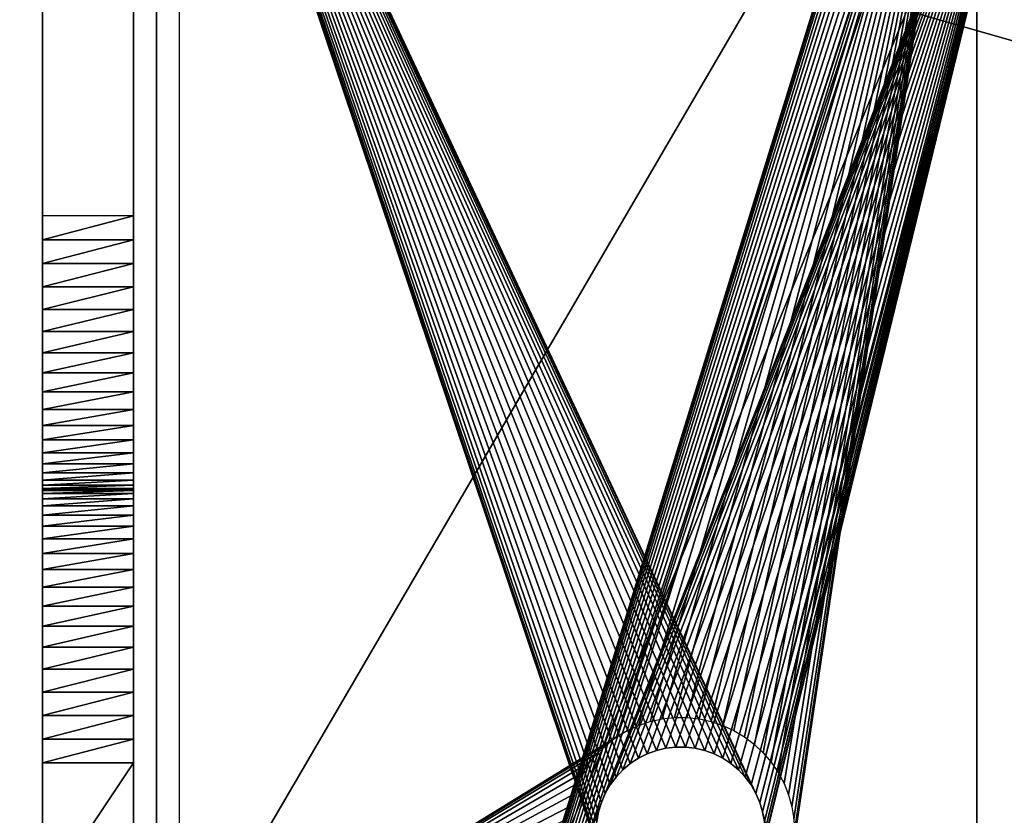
# Model space of a CAD drawing. Header units: millimetres. Extents: x -100 to 100, y -30 to 32.
# Tile 8 of 127: x -82 to -61, y 0 to 18. Entities that reach past the tile are written whole.
import ezdxf

# ---------------------------------------------------------------- set-up
doc = ezdxf.new("R2010")
doc.units = ezdxf.units.MM
doc.header["$LTSCALE"] = 81.481481
for name, color, linetype in [('25', 7, 'CONTINUOUS'), ('29', 7, 'CONTINUOUS'), ('3', 7, 'CONTINUOUS'), ('34', 7, 'CONTINUOUS'), ('35', 7, 'CONTINUOUS'), ('36', 7, 'CONTINUOUS'), ('39', 7, 'CONTINUOUS'), ('4', 7, 'CONTINUOUS'), ('53', 7, 'CONTINUOUS'), ('6', 7, 'CONTINUOUS'), ('75', 7, 'CONTINUOUS'), ('8', 7, 'CONTINUOUS'), ('81', 7, 'CONTINUOUS'), ('83', 7, 'CONTINUOUS'), ('84', 7, 'CONTINUOUS'), ('85', 7, 'CONTINUOUS')]:
    doc.layers.add(name, color=color, linetype=linetype)

msp = doc.modelspace()

# ---------------------------------------------------------------- linework, layer by layer
at = {"layer": '25', "color": 7, "linetype": 'Continuous'}
for points in [[(-80, 30, 18), (-80, 30, 698), (-80, 1.847, 45.392), (-80, 30, 18)], [(-80, -30, 18), (-80, 30, 18), (-80, 1.189, 44.083), (-80, -30, 18)], [(-80, 1.189, 44.083), (-80, 30, 18), (-80, 1.346, 44.23), (-80, 1.189, 44.083)], [(-80, 1.346, 44.23), (-80, 30, 18), (-80, 1.484, 44.395), (-80, 1.346, 44.23)], [(-80, 1.484, 44.395), (-80, 30, 18), (-80, 1.602, 44.575), (-80, 1.484, 44.395)], [(-80, 1.602, 44.575), (-80, 30, 18), (-80, 1.699, 44.767), (-80, 1.602, 44.575)], [(-80, 1.699, 44.767), (-80, 30, 18), (-80, 1.772, 44.969), (-80, 1.699, 44.767)], [(-80, 1.772, 44.969), (-80, 30, 18), (-80, 1.822, 45.179), (-80, 1.772, 44.969)], [(-80, 1.822, 45.179), (-80, 30, 18), (-80, 1.847, 45.392), (-80, 1.822, 45.179)], [(-80, 30, 698), (-80, 0, 47.35), (-80, 0.215, 47.337), (-80, 30, 698)], [(-80, 0, 47.35), (-80, 30, 698), (-80, 18.087, 675.85), (-80, 0, 47.35)], [(-80, 1.847, 45.392), (-80, 30, 698), (-80, 1.847, 45.608), (-80, 1.847, 45.392)], [(-80, 1.847, 45.608), (-80, 30, 698), (-80, 1.822, 45.821), (-80, 1.847, 45.608)], [(-80, 1.822, 45.821), (-80, 30, 698), (-80, 1.772, 46.031), (-80, 1.822, 45.821)], [(-80, 1.772, 46.031), (-80, 30, 698), (-80, 1.699, 46.233), (-80, 1.772, 46.031)], [(-80, 1.699, 46.233), (-80, 30, 698), (-80, 1.602, 46.425), (-80, 1.699, 46.233)], [(-80, 1.602, 46.425), (-80, 30, 698), (-80, 1.484, 46.605), (-80, 1.602, 46.425)], [(-80, 1.484, 46.605), (-80, 30, 698), (-80, 1.346, 46.77), (-80, 1.484, 46.605)], [(-80, 1.346, 46.77), (-80, 30, 698), (-80, 1.189, 46.917), (-80, 1.346, 46.77)], [(-80, 1.189, 46.917), (-80, 30, 698), (-80, 1.017, 47.046), (-80, 1.189, 46.917)], [(-80, 1.017, 47.046), (-80, 30, 698), (-80, 0.83, 47.153), (-80, 1.017, 47.046)], [(-80, 0.83, 47.153), (-80, 30, 698), (-80, 0.633, 47.238), (-80, 0.83, 47.153)], [(-80, 0.633, 47.238), (-80, 30, 698), (-80, 0.427, 47.3), (-80, 0.633, 47.238)], [(-80, 0.427, 47.3), (-80, 30, 698), (-80, 0.215, 47.337), (-80, 0.427, 47.3)], [(-80, 25.596, 690.143), (-80, 25.243, 689.757), (-80, 17.706, 681.22), (-80, 25.596, 690.143)], [(-80, 17.91, 680.944), (-80, 25.596, 690.143), (-80, 17.706, 681.22), (-80, 17.91, 680.944)], [(-80, 25.243, 689.757), (-80, 24.857, 689.404), (-80, 16.944, 681.91), (-80, 25.243, 689.757)], [(-80, 17.706, 681.22), (-80, 25.243, 689.757), (-80, 17.475, 681.475), (-80, 17.706, 681.22)], [(-80, 17.475, 681.475), (-80, 25.243, 689.757), (-80, 17.22, 681.706), (-80, 17.475, 681.475)], [(-80, 17.22, 681.706), (-80, 25.243, 689.757), (-80, 16.944, 681.91), (-80, 17.22, 681.706)], [(-80, 24.857, 689.404), (-80, 24.441, 689.085), (-80, 16.016, 682.349), (-80, 24.857, 689.404)], [(-80, 16.944, 681.91), (-80, 24.857, 689.404), (-80, 16.65, 682.087), (-80, 16.944, 681.91)], [(-80, 16.65, 682.087), (-80, 24.857, 689.404), (-80, 16.339, 682.234), (-80, 16.65, 682.087)], [(-80, 16.339, 682.234), (-80, 24.857, 689.404), (-80, 16.016, 682.349), (-80, 16.339, 682.234)], [(-80, 24.441, 689.085), (-80, 24, 688.804), (-80, 15, 682.5), (-80, 24.441, 689.085)], [(-80, 16.016, 682.349), (-80, 24.441, 689.085), (-80, 15.683, 682.433), (-80, 16.016, 682.349)], [(-80, 15.683, 682.433), (-80, 24.441, 689.085), (-80, 15.343, 682.483), (-80, 15.683, 682.433)], [(-80, 15.343, 682.483), (-80, 24.441, 689.085), (-80, 15, 682.5), (-80, 15.343, 682.483)], [(-80, 24, 688.804), (-80, 23.536, 688.562), (-80, 15, 682.5), (-80, 24, 688.804)], [(-80, 23.536, 688.562), (-80, 23.052, 688.362), (-80, 15, 682.5), (-80, 23.536, 688.562)], [(-80, 7.591, 683.042), (-80, 7.523, 682.523), (-80, 23.052, 688.362), (-80, 7.591, 683.042)], [(-80, 23.052, 688.362), (-80, 7.523, 682.523), (-80, 15, 682.5), (-80, 23.052, 688.362)], [(-80, 22.553, 688.204), (-80, 7.591, 683.042), (-80, 23.052, 688.362), (-80, 22.553, 688.204)], [(-80, 7.704, 683.553), (-80, 7.591, 683.042), (-80, 22.553, 688.204), (-80, 7.704, 683.553)], [(-80, 7.862, 684.052), (-80, 7.704, 683.553), (-80, 22.553, 688.204), (-80, 7.862, 684.052)], [(-80, 8.062, 684.536), (-80, 7.862, 684.052), (-80, 22.553, 688.204), (-80, 8.062, 684.536)], [(-80, 8.304, 685), (-80, 8.062, 684.536), (-80, 22.553, 688.204), (-80, 8.304, 685)], [(-80, 22.042, 688.091), (-80, 8.304, 685), (-80, 22.553, 688.204), (-80, 22.042, 688.091)], [(-80, 8.585, 685.441), (-80, 8.304, 685), (-80, 22.042, 688.091), (-80, 8.585, 685.441)], [(-80, 8.904, 685.857), (-80, 8.585, 685.441), (-80, 22.042, 688.091), (-80, 8.904, 685.857)], [(-80, 9.257, 686.243), (-80, 8.904, 685.857), (-80, 22.042, 688.091), (-80, 9.257, 686.243)], [(-80, 21.523, 688.023), (-80, 9.257, 686.243), (-80, 22.042, 688.091), (-80, 21.523, 688.023)], [(-80, 9.643, 686.596), (-80, 9.257, 686.243), (-80, 21.523, 688.023), (-80, 9.643, 686.596)], [(-80, 10.059, 686.915), (-80, 9.643, 686.596), (-80, 21.523, 688.023), (-80, 10.059, 686.915)], [(-80, 10.5, 687.196), (-80, 10.059, 686.915), (-80, 21.523, 688.023), (-80, 10.5, 687.196)], [(-80, 10.964, 687.438), (-80, 10.5, 687.196), (-80, 21.523, 688.023), (-80, 10.964, 687.438)], [(-80, 21, 688), (-80, 10.964, 687.438), (-80, 21.523, 688.023), (-80, 21, 688)], [(-80, 11.448, 687.638), (-80, 10.964, 687.438), (-80, 21, 688), (-80, 11.448, 687.638)], [(-80, 11.947, 687.796), (-80, 11.448, 687.638), (-80, 21, 688), (-80, 11.947, 687.796)], [(-80, 12.458, 687.909), (-80, 11.947, 687.796), (-80, 21, 688), (-80, 12.458, 687.909)], [(-80, 12.977, 687.977), (-80, 12.458, 687.909), (-80, 21, 688), (-80, 12.977, 687.977)], [(-80, 13.5, 688), (-80, 12.977, 687.977), (-80, 21, 688), (-80, 13.5, 688)], [(-80, 17.91, 675.556), (-80, 0, 47.35), (-80, 18.087, 675.85), (-80, 17.91, 675.556)], [(-80, 17.706, 675.28), (-80, 0, 47.35), (-80, 17.91, 675.556), (-80, 17.706, 675.28)], [(-80, 17.475, 675.025), (-80, 0, 47.35), (-80, 17.706, 675.28), (-80, 17.475, 675.025)], [(-80, 17.22, 674.794), (-80, 0, 47.35), (-80, 17.475, 675.025), (-80, 17.22, 674.794)], [(-80, 16.944, 674.59), (-80, 0, 47.35), (-80, 17.22, 674.794), (-80, 16.944, 674.59)], [(-80, 16.65, 674.413), (-80, 0, 47.35), (-80, 16.944, 674.59), (-80, 16.65, 674.413)], [(-80, 16.339, 674.266), (-80, 0, 47.35), (-80, 16.65, 674.413), (-80, 16.339, 674.266)], [(-80, 16.016, 674.151), (-80, 0, 47.35), (-80, 16.339, 674.266), (-80, 16.016, 674.151)], [(-80, 15.683, 674.067), (-80, 0, 47.35), (-80, 16.016, 674.151), (-80, 15.683, 674.067)], [(-80, 15.343, 674.017), (-80, 0, 47.35), (-80, 15.683, 674.067), (-80, 15.343, 674.017)], [(-80, 2.542, 673.091), (-80, 2.023, 673.023), (-80, 15.343, 674.017), (-80, 2.542, 673.091)], [(-80, 2.023, 673.023), (-80, 0, 47.35), (-80, 15.343, 674.017), (-80, 2.023, 673.023)], [(-80, 3.053, 673.204), (-80, 2.542, 673.091), (-80, 15.343, 674.017), (-80, 3.053, 673.204)], [(-80, 3.552, 673.362), (-80, 3.053, 673.204), (-80, 15.343, 674.017), (-80, 3.552, 673.362)], [(-80, 15, 674), (-80, 3.552, 673.362), (-80, 15.343, 674.017), (-80, 15, 674)], [(-80, 4.036, 673.562), (-80, 3.552, 673.362), (-80, 15, 674), (-80, 4.036, 673.562)], [(-80, 4.5, 673.804), (-80, 4.036, 673.562), (-80, 15, 674), (-80, 4.5, 673.804)], [(-80, 14.657, 674.017), (-80, 4.5, 673.804), (-80, 15, 674), (-80, 14.657, 674.017)], [(-80, 15, 682.5), (-80, 7.523, 682.523), (-80, 14.657, 682.483), (-80, 15, 682.5)], [(-80, 14.317, 674.067), (-80, 4.5, 673.804), (-80, 14.657, 674.017), (-80, 14.317, 674.067)], [(-80, 7.523, 682.523), (-80, 7.5, 682), (-80, 14.657, 682.483), (-80, 7.523, 682.523)], [(-80, 14.657, 682.483), (-80, 7.5, 682), (-80, 14.317, 682.433), (-80, 14.657, 682.483)], [(-80, 4.941, 674.085), (-80, 4.5, 673.804), (-80, 14.317, 674.067), (-80, 4.941, 674.085)], [(-80, 13.984, 674.151), (-80, 4.941, 674.085), (-80, 14.317, 674.067), (-80, 13.984, 674.151)], [(-80, 14.317, 682.433), (-80, 7.5, 682), (-80, 13.984, 682.349), (-80, 14.317, 682.433)], [(-80, 13.661, 674.266), (-80, 4.941, 674.085), (-80, 13.984, 674.151), (-80, 13.661, 674.266)], [(-80, 13.984, 682.349), (-80, 7.5, 682), (-80, 13.661, 682.234), (-80, 13.984, 682.349)], [(-80, 5.357, 674.404), (-80, 4.941, 674.085), (-80, 13.661, 674.266), (-80, 5.357, 674.404)], [(-80, 13.35, 674.413), (-80, 5.357, 674.404), (-80, 13.661, 674.266), (-80, 13.35, 674.413)], [(-80, 13.661, 682.234), (-80, 7.5, 682), (-80, 13.35, 682.087), (-80, 13.661, 682.234)], [(-80, 13.056, 674.59), (-80, 5.357, 674.404), (-80, 13.35, 674.413), (-80, 13.056, 674.59)], [(-80, 13.35, 682.087), (-80, 7.5, 682), (-80, 13.056, 681.91), (-80, 13.35, 682.087)], [(-80, 5.743, 674.757), (-80, 5.357, 674.404), (-80, 13.056, 674.59), (-80, 5.743, 674.757)], [(-80, 12.78, 674.794), (-80, 5.743, 674.757), (-80, 13.056, 674.59), (-80, 12.78, 674.794)], [(-80, 7.5, 682), (-80, 7.5, 679), (-80, 13.056, 681.91), (-80, 7.5, 682)], [(-80, 13.056, 681.91), (-80, 7.5, 679), (-80, 12.78, 681.706), (-80, 13.056, 681.91)], [(-80, 12.525, 675.025), (-80, 5.743, 674.757), (-80, 12.78, 674.794), (-80, 12.525, 675.025)], [(-80, 12.78, 681.706), (-80, 7.5, 679), (-80, 12.525, 681.475), (-80, 12.78, 681.706)], [(-80, 6.096, 675.143), (-80, 5.743, 674.757), (-80, 12.525, 675.025), (-80, 6.096, 675.143)], [(-80, 12.294, 675.28), (-80, 6.096, 675.143), (-80, 12.525, 675.025), (-80, 12.294, 675.28)], [(-80, 12.525, 681.475), (-80, 7.5, 679), (-80, 12.294, 681.22), (-80, 12.525, 681.475)], [(-80, 12.09, 675.556), (-80, 6.096, 675.143), (-80, 12.294, 675.28), (-80, 12.09, 675.556)], [(-80, 12.294, 681.22), (-80, 7.5, 679), (-80, 12.09, 680.944), (-80, 12.294, 681.22)], [(-80, 6.415, 675.559), (-80, 6.096, 675.143), (-80, 12.09, 675.556), (-80, 6.415, 675.559)], [(-80, 11.913, 675.85), (-80, 6.415, 675.559), (-80, 12.09, 675.556), (-80, 11.913, 675.85)], [(-80, 12.09, 680.944), (-80, 7.5, 679), (-80, 11.913, 680.65), (-80, 12.09, 680.944)], [(-80, 6.696, 676), (-80, 6.415, 675.559), (-80, 11.913, 675.85), (-80, 6.696, 676)], [(-80, 11.766, 676.161), (-80, 6.696, 676), (-80, 11.913, 675.85), (-80, 11.766, 676.161)], [(-80, 11.913, 680.65), (-80, 7.5, 679), (-80, 11.766, 680.339), (-80, 11.913, 680.65)], [(-80, 6.938, 676.464), (-80, 6.696, 676), (-80, 11.766, 676.161), (-80, 6.938, 676.464)], [(-80, 11.651, 676.484), (-80, 6.938, 676.464), (-80, 11.766, 676.161), (-80, 11.651, 676.484)], [(-80, 11.766, 680.339), (-80, 7.5, 679), (-80, 11.651, 680.016), (-80, 11.766, 680.339)], [(-80, 11.567, 676.817), (-80, 6.938, 676.464), (-80, 11.651, 676.484), (-80, 11.567, 676.817)], [(-80, 11.651, 680.016), (-80, 7.5, 679), (-80, 11.567, 679.683), (-80, 11.651, 680.016)], [(-80, 7.138, 676.948), (-80, 6.938, 676.464), (-80, 11.567, 676.817), (-80, 7.138, 676.948)], [(-80, 11.517, 677.157), (-80, 7.138, 676.948), (-80, 11.567, 676.817), (-80, 11.517, 677.157)], [(-80, 11.567, 679.683), (-80, 7.5, 679), (-80, 11.517, 679.343), (-80, 11.567, 679.683)], [(-80, 7.296, 677.447), (-80, 7.138, 676.948), (-80, 11.517, 677.157), (-80, 7.296, 677.447)], [(-80, 11.5, 677.5), (-80, 7.296, 677.447), (-80, 11.517, 677.157), (-80, 11.5, 677.5)], [(-80, 11.517, 679.343), (-80, 7.5, 679), (-80, 11.5, 679), (-80, 11.517, 679.343)], [(-80, 7.409, 677.958), (-80, 7.296, 677.447), (-80, 11.5, 677.5), (-80, 7.409, 677.958)], [(-80, 7.477, 678.477), (-80, 7.409, 677.958), (-80, 11.5, 679), (-80, 7.477, 678.477)], [(-80, 7.409, 677.958), (-80, 11.5, 677.5), (-80, 11.5, 679), (-80, 7.409, 677.958)], [(-80, 7.5, 679), (-80, 7.477, 678.477), (-80, 11.5, 679), (-80, 7.5, 679)], [(-80, 2.023, 673.023), (-80, 1.5, 673), (-80, 0, 47.35), (-80, 2.023, 673.023)], [(-80, -1.5, 673), (-80, -30, 18), (-80, 1.5, 673), (-80, -1.5, 673)], [(-80, 1.5, 673), (-80, -30, 18), (-80, -1.346, 46.77), (-80, 1.5, 673)], [(-80, 0, 47.35), (-80, 1.5, 673), (-80, -0.215, 47.337), (-80, 0, 47.35)], [(-80, -0.215, 47.337), (-80, 1.5, 673), (-80, -0.427, 47.3), (-80, -0.215, 47.337)], [(-80, -0.427, 47.3), (-80, 1.5, 673), (-80, -0.633, 47.238), (-80, -0.427, 47.3)], [(-80, -0.633, 47.238), (-80, 1.5, 673), (-80, -0.83, 47.153), (-80, -0.633, 47.238)], [(-80, -0.83, 47.153), (-80, 1.5, 673), (-80, -1.017, 47.046), (-80, -0.83, 47.153)], [(-80, -1.017, 47.046), (-80, 1.5, 673), (-80, -1.189, 46.917), (-80, -1.017, 47.046)], [(-80, -1.189, 46.917), (-80, 1.5, 673), (-80, -1.346, 46.77), (-80, -1.189, 46.917)], [(-80, 1.017, 43.954), (-80, -30, 18), (-80, 1.189, 44.083), (-80, 1.017, 43.954)], [(-80, 0.83, 43.847), (-80, -30, 18), (-80, 1.017, 43.954), (-80, 0.83, 43.847)], [(-80, 0.633, 43.762), (-80, -30, 18), (-80, 0.83, 43.847), (-80, 0.633, 43.762)], [(-80, 0.427, 43.7), (-80, -30, 18), (-80, 0.633, 43.762), (-80, 0.427, 43.7)], [(-80, 0.215, 43.663), (-80, -30, 18), (-80, 0.427, 43.7), (-80, 0.215, 43.663)]]:
    msp.add_3dface(points, dxfattribs=at)
at = {"layer": '29', "color": 7, "linetype": 'Continuous'}
for points in [[(-82, 28, 16), (-82, -28, 16), (-82, -1.346, 44.23), (-82, 28, 16)], [(-82, 4.5, 673.804), (-82, 28, 16), (-82, 4.036, 673.562), (-82, 4.5, 673.804)], [(-82, 28, 16), (-82, 4.5, 673.804), (-82, 15, 674), (-82, 28, 16)], [(-82, 4.036, 673.562), (-82, 28, 16), (-82, 3.552, 673.362), (-82, 4.036, 673.562)], [(-82, 3.552, 673.362), (-82, 28, 16), (-82, 3.053, 673.204), (-82, 3.552, 673.362)], [(-82, 3.053, 673.204), (-82, 28, 16), (-82, 2.542, 673.091), (-82, 3.053, 673.204)], [(-82, 2.542, 673.091), (-82, 28, 16), (-82, 2.023, 673.023), (-82, 2.542, 673.091)], [(-82, 2.023, 673.023), (-82, 28, 16), (-82, 1.5, 673), (-82, 2.023, 673.023)], [(-82, 1.5, 673), (-82, 28, 16), (-82, -1.5, 673), (-82, 1.5, 673)], [(-82, -1.5, 673), (-82, 28, 16), (-82, 1.346, 46.77), (-82, -1.5, 673)], [(-82, 1.346, 46.77), (-82, 28, 16), (-82, 1.484, 46.605), (-82, 1.346, 46.77)], [(-82, 1.484, 46.605), (-82, 28, 16), (-82, 1.602, 46.425), (-82, 1.484, 46.605)], [(-82, 1.602, 46.425), (-82, 28, 16), (-82, 1.699, 46.233), (-82, 1.602, 46.425)], [(-82, 1.699, 46.233), (-82, 28, 16), (-82, 1.772, 46.031), (-82, 1.699, 46.233)], [(-82, 1.772, 46.031), (-82, 28, 16), (-82, 1.822, 45.821), (-82, 1.772, 46.031)], [(-82, 1.822, 45.821), (-82, 28, 16), (-82, 1.847, 45.608), (-82, 1.822, 45.821)], [(-82, 1.847, 45.608), (-82, 28, 16), (-82, 1.847, 45.392), (-82, 1.847, 45.608)], [(-82, 1.847, 45.392), (-82, 28, 16), (-82, 1.822, 45.179), (-82, 1.847, 45.392)], [(-82, 1.822, 45.179), (-82, 28, 16), (-82, 1.772, 44.969), (-82, 1.822, 45.179)], [(-82, 1.772, 44.969), (-82, 28, 16), (-82, 1.699, 44.767), (-82, 1.772, 44.969)], [(-82, 1.699, 44.767), (-82, 28, 16), (-82, 1.602, 44.575), (-82, 1.699, 44.767)], [(-82, 1.602, 44.575), (-82, 28, 16), (-82, 1.484, 44.395), (-82, 1.602, 44.575)], [(-82, 1.484, 44.395), (-82, 28, 16), (-82, 1.346, 44.23), (-82, 1.484, 44.395)], [(-82, 1.346, 44.23), (-82, 28, 16), (-82, 1.189, 44.083), (-82, 1.346, 44.23)], [(-82, 1.189, 44.083), (-82, 28, 16), (-82, 1.017, 43.954), (-82, 1.189, 44.083)], [(-82, 1.017, 43.954), (-82, 28, 16), (-82, 0.83, 43.847), (-82, 1.017, 43.954)], [(-82, 0.83, 43.847), (-82, 28, 16), (-82, 0.633, 43.762), (-82, 0.83, 43.847)], [(-82, 0.633, 43.762), (-82, 28, 16), (-82, 0.427, 43.7), (-82, 0.633, 43.762)], [(-82, 0.427, 43.7), (-82, 28, 16), (-82, 0.215, 43.663), (-82, 0.427, 43.7)], [(-82, 0.215, 43.663), (-82, 28, 16), (-82, 0, 43.65), (-82, 0.215, 43.663)], [(-82, 0, 43.65), (-82, 28, 16), (-82, -0.215, 43.663), (-82, 0, 43.65)], [(-82, -0.215, 43.663), (-82, 28, 16), (-82, -0.427, 43.7), (-82, -0.215, 43.663)], [(-82, -0.427, 43.7), (-82, 28, 16), (-82, -0.633, 43.762), (-82, -0.427, 43.7)], [(-82, -0.633, 43.762), (-82, 28, 16), (-82, -0.83, 43.847), (-82, -0.633, 43.762)], [(-82, -0.83, 43.847), (-82, 28, 16), (-82, -1.017, 43.954), (-82, -0.83, 43.847)], [(-82, -1.017, 43.954), (-82, 28, 16), (-82, -1.189, 44.083), (-82, -1.017, 43.954)], [(-82, -1.189, 44.083), (-82, 28, 16), (-82, -1.346, 44.23), (-82, -1.189, 44.083)], [(-82, 17.91, 675.556), (-82, 28, 16), (-82, 17.706, 675.28), (-82, 17.91, 675.556)], [(-82, 17.706, 675.28), (-82, 28, 16), (-82, 17.475, 675.025), (-82, 17.706, 675.28)], [(-82, 17.475, 675.025), (-82, 28, 16), (-82, 17.22, 674.794), (-82, 17.475, 675.025)], [(-82, 17.22, 674.794), (-82, 28, 16), (-82, 16.944, 674.59), (-82, 17.22, 674.794)], [(-82, 16.944, 674.59), (-82, 28, 16), (-82, 16.65, 674.413), (-82, 16.944, 674.59)], [(-82, 16.65, 674.413), (-82, 28, 16), (-82, 16.339, 674.266), (-82, 16.65, 674.413)], [(-82, 16.339, 674.266), (-82, 28, 16), (-82, 16.016, 674.151), (-82, 16.339, 674.266)], [(-82, 16.016, 674.151), (-82, 28, 16), (-82, 15.683, 674.067), (-82, 16.016, 674.151)], [(-82, 15.683, 674.067), (-82, 28, 16), (-82, 15.343, 674.017), (-82, 15.683, 674.067)], [(-82, 15.343, 674.017), (-82, 28, 16), (-82, 15, 674), (-82, 15.343, 674.017)], [(-82, 13.5, 688), (-82, 21, 688), (-82, 17.91, 680.944), (-82, 13.5, 688)], [(-82, 12.977, 687.977), (-82, 13.5, 688), (-82, 17.91, 680.944), (-82, 12.977, 687.977)], [(-82, 17.706, 681.22), (-82, 12.977, 687.977), (-82, 17.91, 680.944), (-82, 17.706, 681.22)], [(-82, 12.458, 687.909), (-82, 12.977, 687.977), (-82, 17.706, 681.22), (-82, 12.458, 687.909)], [(-82, 11.947, 687.796), (-82, 12.458, 687.909), (-82, 17.706, 681.22), (-82, 11.947, 687.796)], [(-82, 17.475, 681.475), (-82, 11.947, 687.796), (-82, 17.706, 681.22), (-82, 17.475, 681.475)], [(-82, 11.448, 687.638), (-82, 11.947, 687.796), (-82, 17.475, 681.475), (-82, 11.448, 687.638)], [(-82, 10.964, 687.438), (-82, 11.448, 687.638), (-82, 17.475, 681.475), (-82, 10.964, 687.438)], [(-82, 17.22, 681.706), (-82, 10.964, 687.438), (-82, 17.475, 681.475), (-82, 17.22, 681.706)], [(-82, 10.5, 687.196), (-82, 10.964, 687.438), (-82, 17.22, 681.706), (-82, 10.5, 687.196)], [(-82, 16.944, 681.91), (-82, 10.5, 687.196), (-82, 17.22, 681.706), (-82, 16.944, 681.91)], [(-82, 10.059, 686.915), (-82, 10.5, 687.196), (-82, 16.944, 681.91), (-82, 10.059, 686.915)], [(-82, 9.643, 686.596), (-82, 10.059, 686.915), (-82, 16.944, 681.91), (-82, 9.643, 686.596)], [(-82, 16.65, 682.087), (-82, 9.643, 686.596), (-82, 16.944, 681.91), (-82, 16.65, 682.087)], [(-82, 9.257, 686.243), (-82, 9.643, 686.596), (-82, 16.65, 682.087), (-82, 9.257, 686.243)], [(-82, 8.904, 685.857), (-82, 9.257, 686.243), (-82, 16.65, 682.087), (-82, 8.904, 685.857)], [(-82, 16.339, 682.234), (-82, 8.904, 685.857), (-82, 16.65, 682.087), (-82, 16.339, 682.234)], [(-82, 8.585, 685.441), (-82, 8.904, 685.857), (-82, 16.339, 682.234), (-82, 8.585, 685.441)], [(-82, 16.016, 682.349), (-82, 8.585, 685.441), (-82, 16.339, 682.234), (-82, 16.016, 682.349)], [(-82, 8.304, 685), (-82, 8.585, 685.441), (-82, 16.016, 682.349), (-82, 8.304, 685)], [(-82, 8.062, 684.536), (-82, 8.304, 685), (-82, 16.016, 682.349), (-82, 8.062, 684.536)], [(-82, 15.683, 682.433), (-82, 8.062, 684.536), (-82, 16.016, 682.349), (-82, 15.683, 682.433)], [(-82, 7.862, 684.052), (-82, 8.062, 684.536), (-82, 15.683, 682.433), (-82, 7.862, 684.052)], [(-82, 15.343, 682.483), (-82, 7.862, 684.052), (-82, 15.683, 682.433), (-82, 15.343, 682.483)], [(-82, 7.704, 683.553), (-82, 7.862, 684.052), (-82, 15.343, 682.483), (-82, 7.704, 683.553)], [(-82, 7.591, 683.042), (-82, 7.704, 683.553), (-82, 15.343, 682.483), (-82, 7.591, 683.042)], [(-82, 15, 682.5), (-82, 7.591, 683.042), (-82, 15.343, 682.483), (-82, 15, 682.5)], [(-82, 7.523, 682.523), (-82, 7.591, 683.042), (-82, 15, 682.5), (-82, 7.523, 682.523)], [(-82, 14.657, 682.483), (-82, 7.523, 682.523), (-82, 15, 682.5), (-82, 14.657, 682.483)], [(-82, 4.5, 673.804), (-82, 4.941, 674.085), (-82, 15, 674), (-82, 4.5, 673.804)], [(-82, 15, 674), (-82, 4.941, 674.085), (-82, 14.657, 674.017), (-82, 15, 674)], [(-82, 14.317, 682.433), (-82, 7.523, 682.523), (-82, 14.657, 682.483), (-82, 14.317, 682.433)], [(-82, 14.657, 674.017), (-82, 4.941, 674.085), (-82, 14.317, 674.067), (-82, 14.657, 674.017)], [(-82, 13.984, 682.349), (-82, 7.523, 682.523), (-82, 14.317, 682.433), (-82, 13.984, 682.349)], [(-82, 14.317, 674.067), (-82, 4.941, 674.085), (-82, 13.984, 674.151), (-82, 14.317, 674.067)], [(-82, 13.661, 682.234), (-82, 7.523, 682.523), (-82, 13.984, 682.349), (-82, 13.661, 682.234)], [(-82, 4.941, 674.085), (-82, 5.357, 674.404), (-82, 13.984, 674.151), (-82, 4.941, 674.085)], [(-82, 13.984, 674.151), (-82, 5.357, 674.404), (-82, 13.661, 674.266), (-82, 13.984, 674.151)], [(-82, 13.35, 682.087), (-82, 7.523, 682.523), (-82, 13.661, 682.234), (-82, 13.35, 682.087)], [(-82, 13.661, 674.266), (-82, 5.357, 674.404), (-82, 13.35, 674.413), (-82, 13.661, 674.266)], [(-82, 7.5, 682), (-82, 7.523, 682.523), (-82, 13.35, 682.087), (-82, 7.5, 682)], [(-82, 13.056, 681.91), (-82, 7.5, 682), (-82, 13.35, 682.087), (-82, 13.056, 681.91)], [(-82, 5.357, 674.404), (-82, 5.743, 674.757), (-82, 13.35, 674.413), (-82, 5.357, 674.404)], [(-82, 13.35, 674.413), (-82, 5.743, 674.757), (-82, 13.056, 674.59), (-82, 13.35, 674.413)], [(-82, 12.78, 681.706), (-82, 7.5, 682), (-82, 13.056, 681.91), (-82, 12.78, 681.706)], [(-82, 13.056, 674.59), (-82, 5.743, 674.757), (-82, 12.78, 674.794), (-82, 13.056, 674.59)], [(-82, 12.525, 681.475), (-82, 7.5, 682), (-82, 12.78, 681.706), (-82, 12.525, 681.475)], [(-82, 5.743, 674.757), (-82, 6.096, 675.143), (-82, 12.78, 674.794), (-82, 5.743, 674.757)], [(-82, 12.78, 674.794), (-82, 6.096, 675.143), (-82, 12.525, 675.025), (-82, 12.78, 674.794)], [(-82, 12.294, 681.22), (-82, 7.5, 682), (-82, 12.525, 681.475), (-82, 12.294, 681.22)], [(-82, 12.525, 675.025), (-82, 6.096, 675.143), (-82, 12.294, 675.28), (-82, 12.525, 675.025)], [(-82, 12.09, 680.944), (-82, 7.5, 682), (-82, 12.294, 681.22), (-82, 12.09, 680.944)], [(-82, 6.096, 675.143), (-82, 6.415, 675.559), (-82, 12.294, 675.28), (-82, 6.096, 675.143)], [(-82, 12.294, 675.28), (-82, 6.415, 675.559), (-82, 12.09, 675.556), (-82, 12.294, 675.28)], [(-82, 11.913, 680.65), (-82, 7.5, 682), (-82, 12.09, 680.944), (-82, 11.913, 680.65)], [(-82, 12.09, 675.556), (-82, 6.415, 675.559), (-82, 11.913, 675.85), (-82, 12.09, 675.556)], [(-82, 11.766, 680.339), (-82, 7.5, 682), (-82, 11.913, 680.65), (-82, 11.766, 680.339)], [(-82, 6.415, 675.559), (-82, 6.696, 676), (-82, 11.913, 675.85), (-82, 6.415, 675.559)], [(-82, 11.913, 675.85), (-82, 6.696, 676), (-82, 11.766, 676.161), (-82, 11.913, 675.85)], [(-82, 11.651, 680.016), (-82, 7.5, 682), (-82, 11.766, 680.339), (-82, 11.651, 680.016)], [(-82, 6.696, 676), (-82, 6.938, 676.464), (-82, 11.766, 676.161), (-82, 6.696, 676)], [(-82, 11.766, 676.161), (-82, 6.938, 676.464), (-82, 11.651, 676.484), (-82, 11.766, 676.161)], [(-82, 11.567, 679.683), (-82, 7.5, 682), (-82, 11.651, 680.016), (-82, 11.567, 679.683)], [(-82, 6.938, 676.464), (-82, 7.138, 676.948), (-82, 11.651, 676.484), (-82, 6.938, 676.464)], [(-82, 11.651, 676.484), (-82, 7.138, 676.948), (-82, 11.567, 676.817), (-82, 11.651, 676.484)], [(-82, 11.517, 679.343), (-82, 7.5, 682), (-82, 11.567, 679.683), (-82, 11.517, 679.343)], [(-82, 11.567, 676.817), (-82, 7.138, 676.948), (-82, 11.517, 677.157), (-82, 11.567, 676.817)], [(-82, 11.5, 679), (-82, 7.5, 682), (-82, 11.517, 679.343), (-82, 11.5, 679)], [(-82, 7.138, 676.948), (-82, 7.296, 677.447), (-82, 11.517, 677.157), (-82, 7.138, 676.948)], [(-82, 7.296, 677.447), (-82, 11.5, 677.5), (-82, 11.517, 677.157), (-82, 7.296, 677.447)], [(-82, 7.5, 679), (-82, 7.5, 682), (-82, 11.5, 679), (-82, 7.5, 679)], [(-82, 7.477, 678.477), (-82, 7.5, 679), (-82, 11.5, 677.5), (-82, 7.477, 678.477)], [(-82, 11.5, 677.5), (-82, 7.5, 679), (-82, 11.5, 679), (-82, 11.5, 677.5)], [(-82, 7.409, 677.958), (-82, 7.477, 678.477), (-82, 11.5, 677.5), (-82, 7.409, 677.958)], [(-82, 7.296, 677.447), (-82, 7.409, 677.958), (-82, 11.5, 677.5), (-82, 7.296, 677.447)], [(-82, 1.189, 46.917), (-82, -1.5, 673), (-82, 1.346, 46.77), (-82, 1.189, 46.917)], [(-82, 1.017, 47.046), (-82, -1.5, 673), (-82, 1.189, 46.917), (-82, 1.017, 47.046)], [(-82, 0.83, 47.153), (-82, -1.5, 673), (-82, 1.017, 47.046), (-82, 0.83, 47.153)], [(-82, 0.633, 47.238), (-82, -1.5, 673), (-82, 0.83, 47.153), (-82, 0.633, 47.238)], [(-82, 0.427, 47.3), (-82, -1.5, 673), (-82, 0.633, 47.238), (-82, 0.427, 47.3)], [(-82, 0.215, 47.337), (-82, -1.5, 673), (-82, 0.427, 47.3), (-82, 0.215, 47.337)]]:
    msp.add_3dface(points, dxfattribs=at)
at = {"layer": '3', "color": 7, "linetype": 'Continuous'}
for points in [[(-100, 30, -2), (100, 30, -2), (-100, -30, -2), (-100, 30, -2)], [(-100, -30, -2), (100, 30, -2), (100, -30, -2), (-100, -30, -2)]]:
    msp.add_3dface(points, dxfattribs=at)
at = {"layer": '34', "color": 7, "linetype": 'Continuous'}
for points in [[(-80, -1.5, 673), (-80, 1.5, 673), (-82, -1.5, 673), (-80, -1.5, 673)], [(-80, 1.5, 673), (-82, 1.5, 673), (-82, -1.5, 673), (-80, 1.5, 673)]]:
    msp.add_3dface(points, dxfattribs=at)
at = {"layer": '35', "color": 7, "linetype": 'Continuous'}
for points in [[(-80, 7.5, 679), (-80, 7.5, 682), (-82, 7.5, 679), (-80, 7.5, 679)], [(-80, 7.5, 682), (-82, 7.5, 682), (-82, 7.5, 679), (-80, 7.5, 682)]]:
    msp.add_3dface(points, dxfattribs=at)
at = {"layer": '36', "color": 7, "linetype": 'Continuous'}
for points in [[(-80, 7.477, 678.477), (-80, 7.5, 679), (-82, 7.477, 678.477), (-80, 7.477, 678.477)], [(-80, 7.5, 679), (-82, 7.5, 679), (-82, 7.477, 678.477), (-80, 7.5, 679)], [(-80, 7.409, 677.958), (-80, 7.477, 678.477), (-82, 7.409, 677.958), (-80, 7.409, 677.958)], [(-80, 7.477, 678.477), (-82, 7.477, 678.477), (-82, 7.409, 677.958), (-80, 7.477, 678.477)], [(-80, 7.296, 677.447), (-80, 7.409, 677.958), (-82, 7.296, 677.447), (-80, 7.296, 677.447)], [(-80, 7.409, 677.958), (-82, 7.409, 677.958), (-82, 7.296, 677.447), (-80, 7.409, 677.958)], [(-80, 7.138, 676.948), (-80, 7.296, 677.447), (-82, 7.138, 676.948), (-80, 7.138, 676.948)], [(-80, 7.296, 677.447), (-82, 7.296, 677.447), (-82, 7.138, 676.948), (-80, 7.296, 677.447)], [(-80, 6.938, 676.464), (-80, 7.138, 676.948), (-82, 6.938, 676.464), (-80, 6.938, 676.464)], [(-80, 7.138, 676.948), (-82, 7.138, 676.948), (-82, 6.938, 676.464), (-80, 7.138, 676.948)], [(-80, 6.696, 676), (-80, 6.938, 676.464), (-82, 6.696, 676), (-80, 6.696, 676)], [(-80, 6.938, 676.464), (-82, 6.938, 676.464), (-82, 6.696, 676), (-80, 6.938, 676.464)], [(-80, 6.415, 675.559), (-80, 6.696, 676), (-82, 6.415, 675.559), (-80, 6.415, 675.559)], [(-80, 6.696, 676), (-82, 6.696, 676), (-82, 6.415, 675.559), (-80, 6.696, 676)], [(-80, 6.096, 675.143), (-80, 6.415, 675.559), (-82, 6.096, 675.143), (-80, 6.096, 675.143)], [(-80, 6.415, 675.559), (-82, 6.415, 675.559), (-82, 6.096, 675.143), (-80, 6.415, 675.559)], [(-80, 5.743, 674.757), (-80, 6.096, 675.143), (-82, 5.743, 674.757), (-80, 5.743, 674.757)], [(-80, 6.096, 675.143), (-82, 6.096, 675.143), (-82, 5.743, 674.757), (-80, 6.096, 675.143)], [(-80, 5.357, 674.404), (-80, 5.743, 674.757), (-82, 5.357, 674.404), (-80, 5.357, 674.404)], [(-80, 5.743, 674.757), (-82, 5.743, 674.757), (-82, 5.357, 674.404), (-80, 5.743, 674.757)], [(-80, 4.941, 674.085), (-80, 5.357, 674.404), (-82, 4.941, 674.085), (-80, 4.941, 674.085)], [(-80, 5.357, 674.404), (-82, 5.357, 674.404), (-82, 4.941, 674.085), (-80, 5.357, 674.404)], [(-80, 4.5, 673.804), (-80, 4.941, 674.085), (-82, 4.5, 673.804), (-80, 4.5, 673.804)], [(-80, 4.941, 674.085), (-82, 4.941, 674.085), (-82, 4.5, 673.804), (-80, 4.941, 674.085)], [(-80, 4.036, 673.562), (-80, 4.5, 673.804), (-82, 4.036, 673.562), (-80, 4.036, 673.562)], [(-80, 4.5, 673.804), (-82, 4.5, 673.804), (-82, 4.036, 673.562), (-80, 4.5, 673.804)], [(-80, 3.552, 673.362), (-80, 4.036, 673.562), (-82, 3.552, 673.362), (-80, 3.552, 673.362)], [(-80, 4.036, 673.562), (-82, 4.036, 673.562), (-82, 3.552, 673.362), (-80, 4.036, 673.562)], [(-80, 3.053, 673.204), (-80, 3.552, 673.362), (-82, 3.053, 673.204), (-80, 3.053, 673.204)], [(-80, 3.552, 673.362), (-82, 3.552, 673.362), (-82, 3.053, 673.204), (-80, 3.552, 673.362)], [(-80, 2.542, 673.091), (-80, 3.053, 673.204), (-82, 2.542, 673.091), (-80, 2.542, 673.091)], [(-80, 3.053, 673.204), (-82, 3.053, 673.204), (-82, 2.542, 673.091), (-80, 3.053, 673.204)], [(-80, 2.023, 673.023), (-80, 2.542, 673.091), (-82, 2.023, 673.023), (-80, 2.023, 673.023)], [(-80, 2.542, 673.091), (-82, 2.542, 673.091), (-82, 2.023, 673.023), (-80, 2.542, 673.091)], [(-80, 1.5, 673), (-80, 2.023, 673.023), (-82, 1.5, 673), (-80, 1.5, 673)], [(-80, 2.023, 673.023), (-82, 2.023, 673.023), (-82, 1.5, 673), (-80, 2.023, 673.023)]]:
    msp.add_3dface(points, dxfattribs=at)
at = {"layer": '39', "color": 7, "linetype": 'Continuous'}
for points in [[(-80, 12.977, 687.977), (-80, 13.5, 688), (-82, 12.977, 687.977), (-80, 12.977, 687.977)], [(-80, 13.5, 688), (-82, 13.5, 688), (-82, 12.977, 687.977), (-80, 13.5, 688)], [(-80, 12.458, 687.909), (-80, 12.977, 687.977), (-82, 12.458, 687.909), (-80, 12.458, 687.909)], [(-80, 12.977, 687.977), (-82, 12.977, 687.977), (-82, 12.458, 687.909), (-80, 12.977, 687.977)], [(-80, 11.947, 687.796), (-80, 12.458, 687.909), (-82, 11.947, 687.796), (-80, 11.947, 687.796)], [(-80, 12.458, 687.909), (-82, 12.458, 687.909), (-82, 11.947, 687.796), (-80, 12.458, 687.909)], [(-80, 11.448, 687.638), (-80, 11.947, 687.796), (-82, 11.448, 687.638), (-80, 11.448, 687.638)], [(-80, 11.947, 687.796), (-82, 11.947, 687.796), (-82, 11.448, 687.638), (-80, 11.947, 687.796)], [(-80, 10.964, 687.438), (-80, 11.448, 687.638), (-82, 10.964, 687.438), (-80, 10.964, 687.438)], [(-80, 11.448, 687.638), (-82, 11.448, 687.638), (-82, 10.964, 687.438), (-80, 11.448, 687.638)], [(-80, 10.5, 687.196), (-80, 10.964, 687.438), (-82, 10.5, 687.196), (-80, 10.5, 687.196)], [(-80, 10.964, 687.438), (-82, 10.964, 687.438), (-82, 10.5, 687.196), (-80, 10.964, 687.438)], [(-80, 10.059, 686.915), (-80, 10.5, 687.196), (-82, 10.059, 686.915), (-80, 10.059, 686.915)], [(-80, 10.5, 687.196), (-82, 10.5, 687.196), (-82, 10.059, 686.915), (-80, 10.5, 687.196)], [(-80, 9.643, 686.596), (-80, 10.059, 686.915), (-82, 9.643, 686.596), (-80, 9.643, 686.596)], [(-80, 10.059, 686.915), (-82, 10.059, 686.915), (-82, 9.643, 686.596), (-80, 10.059, 686.915)], [(-80, 9.257, 686.243), (-80, 9.643, 686.596), (-82, 9.257, 686.243), (-80, 9.257, 686.243)], [(-80, 9.643, 686.596), (-82, 9.643, 686.596), (-82, 9.257, 686.243), (-80, 9.643, 686.596)], [(-80, 8.904, 685.857), (-80, 9.257, 686.243), (-82, 8.904, 685.857), (-80, 8.904, 685.857)], [(-80, 9.257, 686.243), (-82, 9.257, 686.243), (-82, 8.904, 685.857), (-80, 9.257, 686.243)], [(-80, 8.585, 685.441), (-80, 8.904, 685.857), (-82, 8.585, 685.441), (-80, 8.585, 685.441)], [(-80, 8.904, 685.857), (-82, 8.904, 685.857), (-82, 8.585, 685.441), (-80, 8.904, 685.857)], [(-80, 8.304, 685), (-80, 8.585, 685.441), (-82, 8.304, 685), (-80, 8.304, 685)], [(-80, 8.585, 685.441), (-82, 8.585, 685.441), (-82, 8.304, 685), (-80, 8.585, 685.441)], [(-80, 8.062, 684.536), (-80, 8.304, 685), (-82, 8.062, 684.536), (-80, 8.062, 684.536)], [(-80, 8.304, 685), (-82, 8.304, 685), (-82, 8.062, 684.536), (-80, 8.304, 685)], [(-80, 7.862, 684.052), (-80, 8.062, 684.536), (-82, 7.862, 684.052), (-80, 7.862, 684.052)], [(-80, 8.062, 684.536), (-82, 8.062, 684.536), (-82, 7.862, 684.052), (-80, 8.062, 684.536)], [(-80, 7.704, 683.553), (-80, 7.862, 684.052), (-82, 7.704, 683.553), (-80, 7.704, 683.553)], [(-80, 7.862, 684.052), (-82, 7.862, 684.052), (-82, 7.704, 683.553), (-80, 7.862, 684.052)], [(-80, 7.591, 683.042), (-80, 7.704, 683.553), (-82, 7.591, 683.042), (-80, 7.591, 683.042)], [(-80, 7.704, 683.553), (-82, 7.704, 683.553), (-82, 7.591, 683.042), (-80, 7.704, 683.553)], [(-80, 7.523, 682.523), (-80, 7.591, 683.042), (-82, 7.523, 682.523), (-80, 7.523, 682.523)], [(-80, 7.591, 683.042), (-82, 7.591, 683.042), (-82, 7.523, 682.523), (-80, 7.591, 683.042)], [(-80, 7.5, 682), (-80, 7.523, 682.523), (-82, 7.5, 682), (-80, 7.5, 682)], [(-80, 7.523, 682.523), (-82, 7.523, 682.523), (-82, 7.5, 682), (-80, 7.523, 682.523)]]:
    msp.add_3dface(points, dxfattribs=at)
at = {"layer": '4', "color": 7, "linetype": 'Continuous'}
for points in [[(-80, 30, 18), (-80, -30, 18), (-69.738, -0.633, 18), (-80, 30, 18)], [(-60, 25, 18), (-80, 30, 18), (-66.347, 0.83, 18), (-60, 25, 18)], [(-69.85, 0, 18), (-80, 30, 18), (-69.837, -0.215, 18), (-69.85, 0, 18)], [(-80, 30, 18), (-69.85, 0, 18), (-69.837, 0.215, 18), (-80, 30, 18)], [(-69.837, -0.215, 18), (-80, 30, 18), (-69.8, -0.427, 18), (-69.837, -0.215, 18)], [(-69.8, -0.427, 18), (-80, 30, 18), (-69.738, -0.633, 18), (-69.8, -0.427, 18)], [(-66.347, 0.83, 18), (-80, 30, 18), (-66.454, 1.017, 18), (-66.347, 0.83, 18)], [(-66.454, 1.017, 18), (-80, 30, 18), (-66.583, 1.189, 18), (-66.454, 1.017, 18)], [(-66.583, 1.189, 18), (-80, 30, 18), (-66.73, 1.346, 18), (-66.583, 1.189, 18)], [(-66.73, 1.346, 18), (-80, 30, 18), (-66.895, 1.484, 18), (-66.73, 1.346, 18)], [(-66.895, 1.484, 18), (-80, 30, 18), (-67.075, 1.602, 18), (-66.895, 1.484, 18)], [(-67.075, 1.602, 18), (-80, 30, 18), (-67.267, 1.699, 18), (-67.075, 1.602, 18)], [(-67.267, 1.699, 18), (-80, 30, 18), (-67.469, 1.772, 18), (-67.267, 1.699, 18)], [(-67.469, 1.772, 18), (-80, 30, 18), (-67.679, 1.822, 18), (-67.469, 1.772, 18)], [(-67.679, 1.822, 18), (-80, 30, 18), (-67.892, 1.847, 18), (-67.679, 1.822, 18)], [(-67.892, 1.847, 18), (-80, 30, 18), (-68.108, 1.847, 18), (-67.892, 1.847, 18)], [(-68.108, 1.847, 18), (-80, 30, 18), (-68.321, 1.822, 18), (-68.108, 1.847, 18)], [(-68.321, 1.822, 18), (-80, 30, 18), (-68.531, 1.772, 18), (-68.321, 1.822, 18)], [(-68.531, 1.772, 18), (-80, 30, 18), (-68.733, 1.699, 18), (-68.531, 1.772, 18)], [(-68.733, 1.699, 18), (-80, 30, 18), (-68.925, 1.602, 18), (-68.733, 1.699, 18)], [(-68.925, 1.602, 18), (-80, 30, 18), (-69.105, 1.484, 18), (-68.925, 1.602, 18)], [(-69.105, 1.484, 18), (-80, 30, 18), (-69.27, 1.346, 18), (-69.105, 1.484, 18)], [(-69.27, 1.346, 18), (-80, 30, 18), (-69.417, 1.189, 18), (-69.27, 1.346, 18)], [(-69.417, 1.189, 18), (-80, 30, 18), (-69.546, 1.017, 18), (-69.417, 1.189, 18)], [(-69.546, 1.017, 18), (-80, 30, 18), (-69.653, 0.83, 18), (-69.546, 1.017, 18)], [(-69.653, 0.83, 18), (-80, 30, 18), (-69.738, 0.633, 18), (-69.653, 0.83, 18)], [(-69.738, 0.633, 18), (-80, 30, 18), (-69.8, 0.427, 18), (-69.738, 0.633, 18)], [(-69.8, 0.427, 18), (-80, 30, 18), (-69.837, 0.215, 18), (-69.8, 0.427, 18)], [(-66.262, 0.633, 18), (-60, 25, 18), (-66.347, 0.83, 18), (-66.262, 0.633, 18)], [(-66.2, 0.427, 18), (-60, 25, 18), (-66.262, 0.633, 18), (-66.2, 0.427, 18)], [(-60, -25, 18), (-60, 25, 18), (-66.2, 0.427, 18), (-60, -25, 18)], [(-66.163, 0.215, 18), (-60, -25, 18), (-66.2, 0.427, 18), (-66.163, 0.215, 18)]]:
    msp.add_3dface(points, dxfattribs=at)
at = {"layer": '53', "color": 7, "linetype": 'Continuous'}
for points in [[(79, 27.8, 669.2), (-79, 27.8, 669.2), (79, -27.8, 669.2), (79, 27.8, 669.2)], [(79, -27.8, 669.2), (-79, 27.8, 669.2), (-79, -27.8, 669.2), (79, -27.8, 669.2)]]:
    msp.add_3dface(points, dxfattribs=at)
at = {"layer": '6', "color": 7, "linetype": 'Continuous'}
for points in [[(-98, -28), (98, -28), (-98, 28), (-98, -28)], [(-98, 28), (98, -28), (98, 28), (-98, 28)]]:
    msp.add_3dface(points, dxfattribs=at)
at = {"layer": '75', "linetype": 'Continuous'}
for points in [[(-79.5, -27.215, 665.5), (-79.5, 29, 665.5), (79.5, 29, 665.5), (-79.5, -27.215, 665.5)], [(79.5, -27.215, 665.5), (-79.5, -27.215, 665.5), (79.5, 29, 665.5), (79.5, -27.215, 665.5)]]:
    msp.add_3dface(points, dxfattribs=at)
at = {"layer": '8', "color": 7, "linetype": 'Continuous'}
for points in [[(-82, -28, 16), (-82, 28, 16), (-59.888, 25.661, 16), (-82, -28, 16)], [(-82, -28, 16), (-59.888, 25.661, 16), (-69.738, 0.633, 16), (-82, -28, 16)], [(-69.738, 0.633, 16), (-59.888, 25.661, 16), (-69.653, 0.83, 16), (-69.738, 0.633, 16)], [(-69.653, 0.83, 16), (-59.888, 25.661, 16), (-69.546, 1.017, 16), (-69.653, 0.83, 16)], [(-69.546, 1.017, 16), (-59.888, 25.661, 16), (-69.417, 1.189, 16), (-69.546, 1.017, 16)], [(-69.417, 1.189, 16), (-59.888, 25.661, 16), (-69.27, 1.346, 16), (-69.417, 1.189, 16)], [(-69.27, 1.346, 16), (-59.888, 25.661, 16), (-69.105, 1.484, 16), (-69.27, 1.346, 16)], [(-69.105, 1.484, 16), (-59.888, 25.661, 16), (-68.925, 1.602, 16), (-69.105, 1.484, 16)], [(-68.925, 1.602, 16), (-59.888, 25.661, 16), (-68.733, 1.699, 16), (-68.925, 1.602, 16)], [(-68.733, 1.699, 16), (-59.888, 25.661, 16), (-68.531, 1.772, 16), (-68.733, 1.699, 16)], [(-68.531, 1.772, 16), (-59.888, 25.661, 16), (-68.321, 1.822, 16), (-68.531, 1.772, 16)], [(-68.321, 1.822, 16), (-59.888, 25.661, 16), (-68.108, 1.847, 16), (-68.321, 1.822, 16)], [(-68.108, 1.847, 16), (-59.888, 25.661, 16), (-67.892, 1.847, 16), (-68.108, 1.847, 16)], [(-67.892, 1.847, 16), (-59.888, 25.661, 16), (-67.679, 1.822, 16), (-67.892, 1.847, 16)], [(-67.679, 1.822, 16), (-59.888, 25.661, 16), (-67.469, 1.772, 16), (-67.679, 1.822, 16)], [(-67.469, 1.772, 16), (-59.888, 25.661, 16), (-67.267, 1.699, 16), (-67.469, 1.772, 16)], [(-67.267, 1.699, 16), (-59.888, 25.661, 16), (-67.075, 1.602, 16), (-67.267, 1.699, 16)], [(-67.075, 1.602, 16), (-59.888, 25.661, 16), (-66.895, 1.484, 16), (-67.075, 1.602, 16)], [(-59.888, 25.661, 16), (-59.95, 25.445, 16), (-66.895, 1.484, 16), (-59.888, 25.661, 16)], [(-66.895, 1.484, 16), (-59.95, 25.445, 16), (-66.73, 1.346, 16), (-66.895, 1.484, 16)], [(-66.73, 1.346, 16), (-59.95, 25.445, 16), (-66.583, 1.189, 16), (-66.73, 1.346, 16)], [(-66.583, 1.189, 16), (-59.95, 25.445, 16), (-66.454, 1.017, 16), (-66.583, 1.189, 16)], [(-66.454, 1.017, 16), (-59.95, 25.445, 16), (-66.347, 0.83, 16), (-66.454, 1.017, 16)], [(-66.347, 0.83, 16), (-59.95, 25.445, 16), (-66.262, 0.633, 16), (-66.347, 0.83, 16)], [(-66.262, 0.633, 16), (-59.95, 25.445, 16), (-66.2, 0.427, 16), (-66.262, 0.633, 16)], [(-66.2, 0.427, 16), (-59.95, 25.445, 16), (-66.163, 0.215, 16), (-66.2, 0.427, 16)], [(-66.163, 0.215, 16), (-59.95, 25.445, 16), (-66.15, 0, 16), (-66.163, 0.215, 16)], [(-59.95, 25.445, 16), (-59.987, 25.224, 16), (-66.15, 0, 16), (-59.95, 25.445, 16)], [(-59.987, 25.224, 16), (-60, 25, 16), (-66.15, 0, 16), (-59.987, 25.224, 16)], [(-60, 25, 16), (-60, -25, 16), (-66.2, -0.427, 16), (-60, 25, 16)], [(-66.163, -0.215, 16), (-60, 25, 16), (-66.2, -0.427, 16), (-66.163, -0.215, 16)], [(-66.15, 0, 16), (-60, 25, 16), (-66.163, -0.215, 16), (-66.15, 0, 16)], [(-69.8, 0.427, 16), (-82, -28, 16), (-69.738, 0.633, 16), (-69.8, 0.427, 16)], [(-69.837, 0.215, 16), (-82, -28, 16), (-69.8, 0.427, 16), (-69.837, 0.215, 16)]]:
    msp.add_3dface(points, dxfattribs=at)
at = {"layer": '81', "linetype": 'Continuous'}
for points in [[(-79.5, 28.215, 21.136), (-60.328, 28.102, 22.383), (79.5, -30.203, 663.728), (-79.5, 28.215, 21.136)], [(-79.5, -30.203, 663.728), (-79.5, 28.215, 21.136), (79.5, -30.203, 663.728), (-79.5, -30.203, 663.728)]]:
    msp.add_3dface(points, dxfattribs=at)
at = {"layer": '83', "linetype": 'Continuous'}
for points in [[(-61.493, 29.709, 21.272), (-79.5, 29.709, 21.272), (-79.5, -28.709, 663.864), (-61.493, 29.709, 21.272)], [(-61.465, 29.695, 21.428), (-61.493, 29.709, 21.272), (-79.5, -28.709, 663.864), (-61.465, 29.695, 21.428)], [(79.5, 29.709, 21.272), (60.34, 29.608, 22.383), (-79.5, -28.709, 663.864), (79.5, 29.709, 21.272)], [(79.5, -28.709, 663.864), (79.5, 29.709, 21.272), (-79.5, -28.709, 663.864), (79.5, -28.709, 663.864)], [(-61.419, 29.681, 21.579), (-61.465, 29.695, 21.428), (-79.5, -28.709, 663.864), (-61.419, 29.681, 21.579)], [(-61.354, 29.668, 21.723), (-61.419, 29.681, 21.579), (-79.5, -28.709, 663.864), (-61.354, 29.668, 21.723)], [(-61.271, 29.656, 21.857), (-61.354, 29.668, 21.723), (-79.5, -28.709, 663.864), (-61.271, 29.656, 21.857)], [(-61.172, 29.644, 21.98), (-61.271, 29.656, 21.857), (-79.5, -28.709, 663.864), (-61.172, 29.644, 21.98)], [(-61.058, 29.634, 22.09), (-61.172, 29.644, 21.98), (-79.5, -28.709, 663.864), (-61.058, 29.634, 22.09)], [(-60.931, 29.626, 22.184), (-61.058, 29.634, 22.09), (-79.5, -28.709, 663.864), (-60.931, 29.626, 22.184)], [(-60.794, 29.619, 22.261), (-60.931, 29.626, 22.184), (-79.5, -28.709, 663.864), (-60.794, 29.619, 22.261)], [(-60.648, 29.613, 22.321), (-60.794, 29.619, 22.261), (-79.5, -28.709, 663.864), (-60.648, 29.613, 22.321)], [(-60.496, 29.61, 22.361), (-60.648, 29.613, 22.321), (-79.5, -28.709, 663.864), (-60.496, 29.61, 22.361)], [(-60.34, 29.608, 22.383), (-60.496, 29.61, 22.361), (-79.5, -28.709, 663.864), (-60.34, 29.608, 22.383)], [(-60.182, 29.608, 22.384), (-60.34, 29.608, 22.383), (-79.5, -28.709, 663.864), (-60.182, 29.608, 22.384)], [(60.182, 29.608, 22.384), (-60.182, 29.608, 22.384), (-79.5, -28.709, 663.864), (60.182, 29.608, 22.384)], [(60.34, 29.608, 22.383), (60.182, 29.608, 22.384), (-79.5, -28.709, 663.864), (60.34, 29.608, 22.383)]]:
    msp.add_3dface(points, dxfattribs=at)
at = {"layer": '84', "linetype": 'Continuous'}
for points in [[(-61.5, 26.721, 19.5), (-61.5, -1.136, 19.5), (-61.5, 26.721, 18), (-61.5, 26.721, 19.5)], [(-61.5, 26.721, 18), (-61.5, -1.136, 19.5), (-61.5, -1.136, 18), (-61.5, 26.721, 18)]]:
    msp.add_3dface(points, dxfattribs=at)
at = {"layer": '85', "linetype": 'Continuous'}
for points in [[(-69.403, 2.069, 19.5), (-61.5, 26.721, 19.5), (-79.5, -4.136, 19.5), (-69.403, 2.069, 19.5)], [(-79.5, -4.136, 19.5), (-61.5, 26.721, 19.5), (-79.5, 26.721, 19.5), (-79.5, -4.136, 19.5)], [(-69.171, 2.209, 19.5), (-61.5, 26.721, 19.5), (-69.403, 2.069, 19.5), (-69.171, 2.209, 19.5)], [(-68.925, 2.322, 19.5), (-61.5, 26.721, 19.5), (-69.171, 2.209, 19.5), (-68.925, 2.322, 19.5)], [(-68.669, 2.409, 19.5), (-61.5, 26.721, 19.5), (-68.925, 2.322, 19.5), (-68.669, 2.409, 19.5)], [(-68.404, 2.467, 19.5), (-61.5, 26.721, 19.5), (-68.669, 2.409, 19.5), (-68.404, 2.467, 19.5)], [(-68.135, 2.496, 19.5), (-61.5, 26.721, 19.5), (-68.404, 2.467, 19.5), (-68.135, 2.496, 19.5)], [(-67.865, 2.496, 19.5), (-61.5, 26.721, 19.5), (-68.135, 2.496, 19.5), (-67.865, 2.496, 19.5)], [(-67.596, 2.467, 19.5), (-61.5, 26.721, 19.5), (-67.865, 2.496, 19.5), (-67.596, 2.467, 19.5)], [(-67.331, 2.409, 19.5), (-61.5, 26.721, 19.5), (-67.596, 2.467, 19.5), (-67.331, 2.409, 19.5)], [(-67.075, 2.322, 19.5), (-61.5, 26.721, 19.5), (-67.331, 2.409, 19.5), (-67.075, 2.322, 19.5)], [(-66.829, 2.209, 19.5), (-61.5, 26.721, 19.5), (-67.075, 2.322, 19.5), (-66.829, 2.209, 19.5)], [(-66.597, 2.069, 19.5), (-61.5, 26.721, 19.5), (-66.829, 2.209, 19.5), (-66.597, 2.069, 19.5)], [(-66.382, 1.905, 19.5), (-61.5, 26.721, 19.5), (-66.597, 2.069, 19.5), (-66.382, 1.905, 19.5)], [(-66.185, 1.719, 19.5), (-61.5, 26.721, 19.5), (-66.382, 1.905, 19.5), (-66.185, 1.719, 19.5)], [(-66.01, 1.513, 19.5), (-61.5, 26.721, 19.5), (-66.185, 1.719, 19.5), (-66.01, 1.513, 19.5)], [(-65.858, 1.289, 19.5), (-61.5, 26.721, 19.5), (-66.01, 1.513, 19.5), (-65.858, 1.289, 19.5)], [(-65.731, 1.05, 19.5), (-61.5, 26.721, 19.5), (-65.858, 1.289, 19.5), (-65.731, 1.05, 19.5)], [(-65.631, 0.798, 19.5), (-61.5, 26.721, 19.5), (-65.731, 1.05, 19.5), (-65.631, 0.798, 19.5)], [(-65.558, 0.537, 19.5), (-61.5, 26.721, 19.5), (-65.631, 0.798, 19.5), (-65.558, 0.537, 19.5)], [(-65.515, 0.27, 19.5), (-61.5, 26.721, 19.5), (-65.558, 0.537, 19.5), (-65.515, 0.27, 19.5)], [(-61.5, -1.136, 19.5), (-61.5, 26.721, 19.5), (-65.515, -0.27, 19.5), (-61.5, -1.136, 19.5)], [(-65.515, -0.27, 19.5), (-61.5, 26.721, 19.5), (-65.5, 0, 19.5), (-65.515, -0.27, 19.5)], [(-65.5, 0, 19.5), (-61.5, 26.721, 19.5), (-65.515, 0.27, 19.5), (-65.5, 0, 19.5)], [(-69.618, 1.905, 19.5), (-69.403, 2.069, 19.5), (-79.5, -4.136, 19.5), (-69.618, 1.905, 19.5)], [(-69.815, 1.719, 19.5), (-69.618, 1.905, 19.5), (-79.5, -4.136, 19.5), (-69.815, 1.719, 19.5)], [(-69.99, 1.513, 19.5), (-69.815, 1.719, 19.5), (-79.5, -4.136, 19.5), (-69.99, 1.513, 19.5)], [(-70.142, 1.289, 19.5), (-69.99, 1.513, 19.5), (-79.5, -4.136, 19.5), (-70.142, 1.289, 19.5)], [(-70.269, 1.05, 19.5), (-70.142, 1.289, 19.5), (-79.5, -4.136, 19.5), (-70.269, 1.05, 19.5)], [(-70.369, 0.798, 19.5), (-70.269, 1.05, 19.5), (-79.5, -4.136, 19.5), (-70.369, 0.798, 19.5)], [(-70.442, 0.537, 19.5), (-70.369, 0.798, 19.5), (-79.5, -4.136, 19.5), (-70.442, 0.537, 19.5)], [(-70.485, 0.27, 19.5), (-70.442, 0.537, 19.5), (-79.5, -4.136, 19.5), (-70.485, 0.27, 19.5)]]:
    msp.add_3dface(points, dxfattribs=at)

doc.saveas('drawing.dxf')
